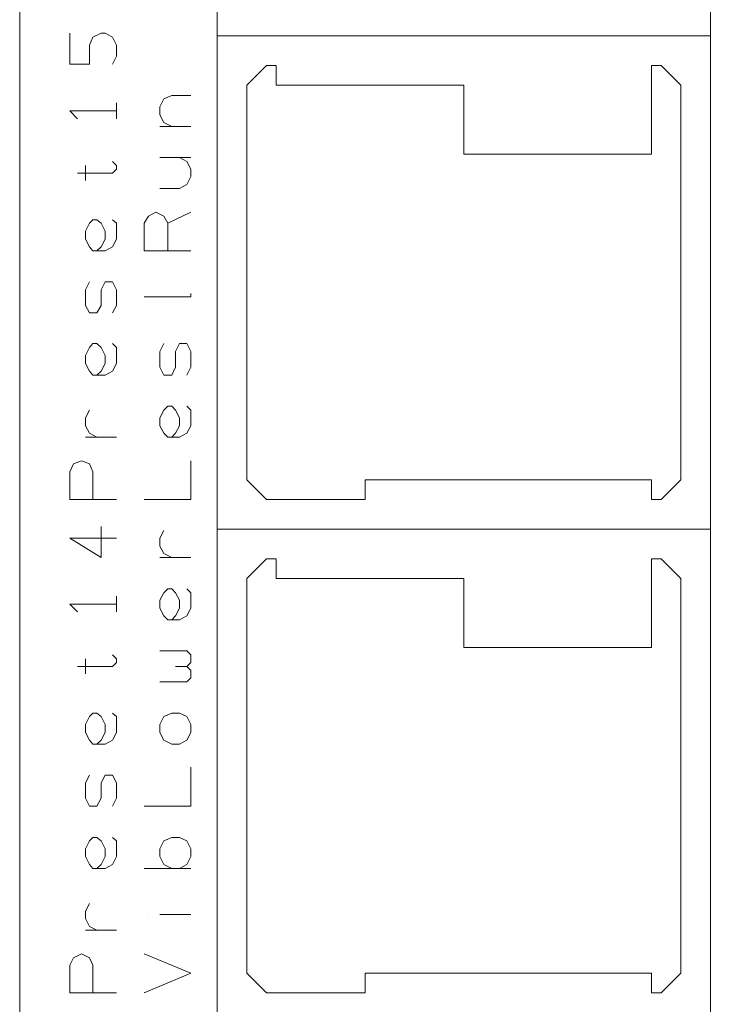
# Model space of a CAD drawing. Header units: millimetres. Extents: x -38 to 46, y -120 to 119.
# Tile 17 of 23: x -38 to -15, y 29 to 61. Entities that reach past the tile are written whole.
import ezdxf

# ---------------------------------------------------------------- set-up
doc = ezdxf.new("R2010")
doc.units = ezdxf.units.MM
doc.header["$MEASUREMENT"] = 0
doc.layers.add('Ebene 1', color=7, linetype='Continuous')

msp = doc.modelspace()

# ---------------------------------------------------------------- linework, layer by layer
at = {"layer": 'Ebene 1', "lineweight": 20}
for points, knots in [([(22.3873, 104.4081), (22.3873, 104.4081), (-37.6202, 104.4081), (-37.6202, 104.4081), (-37.6202, 104.4081), (-37.6202, 104.4081), (-37.6202, -109.9044), (-37.6202, -109.9044), (-37.6202, -109.9044), (-37.6202, -109.9044), (22.3873, -109.9044), (22.3873, -109.9044), (22.3873, -109.9044), (22.3873, -109.9044), (22.3873, 104.4081), (22.3873, 104.4081)], [0, 0, 0, 0, 0.2, 0.2, 0.2, 0.2, 0.4, 0.4, 0.4, 0.4, 0.6, 0.6, 0.6, 0.6, 1, 1, 1, 1]), ([(-31.2702, 60.5931), (-31.2702, 60.5931), (-15.3952, 60.5931), (-15.3952, 60.5931), (-15.3952, 60.5931), (-15.3952, 60.5931), (-15.3952, 76.4681), (-15.3952, 76.4681), (-15.3952, 76.4681), (-15.3952, 76.4681), (-31.2702, 76.4681), (-31.2702, 76.4681), (-31.2702, 76.4681), (-31.2702, 76.4681), (-31.2702, 60.5931), (-31.2702, 60.5931)], [0, 0, 0, 0, 0.2, 0.2, 0.2, 0.2, 0.4, 0.4, 0.4, 0.4, 0.6, 0.6, 0.6, 0.6, 1, 1, 1, 1]), ([(-34.6357, 59.6829), (-34.6357, 59.6829), (-34.5087, 59.9369), (-34.5087, 59.9369), (-34.5087, 59.9369), (-34.5087, 59.9369), (-34.5087, 60.2968), (-34.5087, 60.2968), (-34.5087, 60.2968), (-34.5087, 60.2968), (-34.6357, 60.5508), (-34.6357, 60.5508), (-34.6357, 60.5508), (-34.6357, 60.5508), (-34.8686, 60.6778), (-34.8686, 60.6778), (-34.8686, 60.6778), (-34.8686, 60.6778), (-34.9956, 60.6778), (-34.9956, 60.6778), (-34.9956, 60.6778), (-34.9956, 60.6778), (-35.2707, 60.5508), (-35.2707, 60.5508), (-35.2707, 60.5508), (-35.2707, 60.5508), (-35.3766, 60.2968), (-35.3766, 60.2968), (-35.3766, 60.2968), (-35.3766, 60.2968), (-35.3766, 59.6829), (-35.3766, 59.6829), (-35.3766, 59.6829), (-35.3766, 59.6829), (-36.0116, 59.6829), (-36.0116, 59.6829), (-36.0116, 59.6829), (-36.0116, 59.6829), (-36.0116, 60.6778), (-36.0116, 60.6778)], [0, 0, 0, 0, 0.0909091, 0.0909091, 0.0909091, 0.0909091, 0.1818182, 0.1818182, 0.1818182, 0.1818182, 0.2727273, 0.2727273, 0.2727273, 0.2727273, 0.3636364, 0.3636364, 0.3636364, 0.3636364, 0.4545455, 0.4545455, 0.4545455, 0.4545455, 0.5454545, 0.5454545, 0.5454545, 0.5454545, 0.6363636, 0.6363636, 0.6363636, 0.6363636, 0.7272727, 0.7272727, 0.7272727, 0.7272727, 0.8181818, 0.8181818, 0.8181818, 0.8181818, 1, 1, 1, 1]), ([(-31.2702, 44.7181), (-31.2702, 44.7181), (-15.3952, 44.7181), (-15.3952, 44.7181), (-15.3952, 44.7181), (-15.3952, 44.7181), (-15.3952, 60.5931), (-15.3952, 60.5931), (-15.3952, 60.5931), (-15.3952, 60.5931), (-31.2702, 60.5931), (-31.2702, 60.5931), (-31.2702, 60.5931), (-31.2702, 60.5931), (-31.2702, 44.7181), (-31.2702, 44.7181)], [0, 0, 0, 0, 0.2, 0.2, 0.2, 0.2, 0.4, 0.4, 0.4, 0.4, 0.6, 0.6, 0.6, 0.6, 1, 1, 1, 1]), ([(-16.3477, 46.3056), (-16.3477, 46.3056), (-16.3477, 59.0056), (-16.3477, 59.0056), (-16.3477, 59.0056), (-16.3477, 59.0056), (-16.9827, 59.6406), (-16.9827, 59.6406), (-16.9827, 59.6406), (-16.9827, 59.6406), (-17.3002, 59.6406), (-17.3002, 59.6406), (-17.3002, 59.6406), (-17.3002, 59.6406), (-17.3002, 56.7831), (-17.3002, 56.7831), (-17.3002, 56.7831), (-17.3002, 56.7831), (-23.3327, 56.7831), (-23.3327, 56.7831), (-23.3327, 56.7831), (-23.3327, 56.7831), (-23.3327, 59.0056), (-23.3327, 59.0056), (-23.3327, 59.0056), (-23.3327, 59.0056), (-29.3652, 59.0056), (-29.3652, 59.0056), (-29.3652, 59.0056), (-29.3652, 59.0056), (-29.3652, 59.6406), (-29.3652, 59.6406), (-29.3652, 59.6406), (-29.3652, 59.6406), (-29.6827, 59.6406), (-29.6827, 59.6406), (-29.6827, 59.6406), (-29.6827, 59.6406), (-30.3177, 59.0056), (-30.3177, 59.0056), (-30.3177, 59.0056), (-30.3177, 59.0056), (-30.3177, 46.3056), (-30.3177, 46.3056), (-30.3177, 46.3056), (-30.3177, 46.3056), (-29.6827, 45.6706), (-29.6827, 45.6706), (-29.6827, 45.6706), (-29.6827, 45.6706), (-26.5077, 45.6706), (-26.5077, 45.6706), (-26.5077, 45.6706), (-26.5077, 45.6706), (-26.5077, 46.3056), (-26.5077, 46.3056), (-26.5077, 46.3056), (-26.5077, 46.3056), (-17.3002, 46.3056), (-17.3002, 46.3056), (-17.3002, 46.3056), (-17.3002, 46.3056), (-17.3002, 45.6706), (-17.3002, 45.6706), (-17.3002, 45.6706), (-17.3002, 45.6706), (-16.9827, 45.6706), (-16.9827, 45.6706), (-16.9827, 45.6706), (-16.9827, 45.6706), (-16.3477, 46.3056), (-16.3477, 46.3056)], [0, 0, 0, 0, 0.0526316, 0.0526316, 0.0526316, 0.0526316, 0.1052632, 0.1052632, 0.1052632, 0.1052632, 0.1578947, 0.1578947, 0.1578947, 0.1578947, 0.2105263, 0.2105263, 0.2105263, 0.2105263, 0.2631579, 0.2631579, 0.2631579, 0.2631579, 0.3157895, 0.3157895, 0.3157895, 0.3157895, 0.3684211, 0.3684211, 0.3684211, 0.3684211, 0.4210526, 0.4210526, 0.4210526, 0.4210526, 0.4736842, 0.4736842, 0.4736842, 0.4736842, 0.5263158, 0.5263158, 0.5263158, 0.5263158, 0.5789474, 0.5789474, 0.5789474, 0.5789474, 0.6315789, 0.6315789, 0.6315789, 0.6315789, 0.6842105, 0.6842105, 0.6842105, 0.6842105, 0.7368421, 0.7368421, 0.7368421, 0.7368421, 0.7894737, 0.7894737, 0.7894737, 0.7894737, 0.8421053, 0.8421053, 0.8421053, 0.8421053, 0.8947368, 0.8947368, 0.8947368, 0.8947368, 1, 1, 1, 1]), ([(-32.7307, 57.6721), (-32.7307, 57.6721), (-32.9847, 57.7991), (-32.9847, 57.7991), (-32.9847, 57.7991), (-32.9847, 57.7991), (-33.1117, 58.0531), (-33.1117, 58.0531), (-33.1117, 58.0531), (-33.1117, 58.0531), (-33.1117, 58.3071), (-33.1117, 58.3071), (-33.1117, 58.3071), (-33.1117, 58.3071), (-32.9847, 58.5611), (-32.9847, 58.5611), (-32.9847, 58.5611), (-32.9847, 58.5611), (-32.7307, 58.6669), (-32.7307, 58.6669), (-32.7307, 58.6669), (-32.7307, 58.6669), (-32.1169, 58.6669), (-32.1169, 58.6669)], [0, 0, 0, 0, 0.1428571, 0.1428571, 0.1428571, 0.1428571, 0.2857143, 0.2857143, 0.2857143, 0.2857143, 0.4285714, 0.4285714, 0.4285714, 0.4285714, 0.5714286, 0.5714286, 0.5714286, 0.5714286, 0.7142857, 0.7142857, 0.7142857, 0.7142857, 1, 1, 1, 1]), ([(-34.5087, 58.1801), (-34.5087, 58.1801), (-36.0116, 58.1801), (-36.0116, 58.1801), (-36.0116, 58.1801), (-36.0116, 58.1801), (-35.7576, 57.9261), (-35.7576, 57.9261)], [0, 0, 0, 0, 0.3333333, 0.3333333, 0.3333333, 0.3333333, 1, 1, 1, 1]), ([(-35.7576, 56.1693), (-35.7576, 56.1693), (-34.6357, 56.1693), (-34.6357, 56.1693), (-34.6357, 56.1693), (-34.6357, 56.1693), (-34.5087, 56.2963), (-34.5087, 56.2963), (-34.5087, 56.2963), (-34.5087, 56.2963), (-34.5087, 56.4233), (-34.5087, 56.4233), (-34.5087, 56.4233), (-34.5087, 56.4233), (-34.6357, 56.5503), (-34.6357, 56.5503)], [0, 0, 0, 0, 0.2, 0.2, 0.2, 0.2, 0.4, 0.4, 0.4, 0.4, 0.6, 0.6, 0.6, 0.6, 1, 1, 1, 1]), ([(-33.1117, 55.6824), (-33.1117, 55.6824), (-32.4767, 55.6824), (-32.4767, 55.6824), (-32.4767, 55.6824), (-32.4767, 55.6824), (-32.2439, 55.8094), (-32.2439, 55.8094), (-32.2439, 55.8094), (-32.2439, 55.8094), (-32.1169, 56.0634), (-32.1169, 56.0634), (-32.1169, 56.0634), (-32.1169, 56.0634), (-32.1169, 56.2963), (-32.1169, 56.2963), (-32.1169, 56.2963), (-32.1169, 56.2963), (-32.2439, 56.5503), (-32.2439, 56.5503), (-32.2439, 56.5503), (-32.2439, 56.5503), (-32.4767, 56.6773), (-32.4767, 56.6773)], [0, 0, 0, 0, 0.1428571, 0.1428571, 0.1428571, 0.1428571, 0.2857143, 0.2857143, 0.2857143, 0.2857143, 0.4285714, 0.4285714, 0.4285714, 0.4285714, 0.5714286, 0.5714286, 0.5714286, 0.5714286, 0.7142857, 0.7142857, 0.7142857, 0.7142857, 1, 1, 1, 1]), ([(-32.1169, 53.6716), (-32.1169, 53.6716), (-33.6197, 53.6716), (-33.6197, 53.6716), (-33.6197, 53.6716), (-33.6197, 53.6716), (-33.6197, 54.5606), (-33.6197, 54.5606), (-33.6197, 54.5606), (-33.6197, 54.5606), (-33.4716, 54.7934), (-33.4716, 54.7934), (-33.4716, 54.7934), (-33.4716, 54.7934), (-33.2387, 54.9204), (-33.2387, 54.9204), (-33.2387, 54.9204), (-33.2387, 54.9204), (-32.9847, 54.7934), (-32.9847, 54.7934), (-32.9847, 54.7934), (-32.9847, 54.7934), (-32.8577, 54.5606), (-32.8577, 54.5606), (-32.8577, 54.5606), (-32.8577, 54.5606), (-32.8577, 53.6716), (-32.8577, 53.6716)], [0, 0, 0, 0, 0.125, 0.125, 0.125, 0.125, 0.25, 0.25, 0.25, 0.25, 0.375, 0.375, 0.375, 0.375, 0.5, 0.5, 0.5, 0.5, 0.625, 0.625, 0.625, 0.625, 0.75, 0.75, 0.75, 0.75, 1, 1, 1, 1]), ([(-34.6357, 54.6664), (-34.6357, 54.6664), (-34.5087, 54.5606), (-34.5087, 54.5606), (-34.5087, 54.5606), (-34.5087, 54.5606), (-34.5087, 54.0526), (-34.5087, 54.0526), (-34.5087, 54.0526), (-34.5087, 54.0526), (-34.6357, 53.7986), (-34.6357, 53.7986), (-34.6357, 53.7986), (-34.6357, 53.7986), (-34.8686, 53.6716), (-34.8686, 53.6716), (-34.8686, 53.6716), (-34.8686, 53.6716), (-35.2707, 53.6716), (-35.2707, 53.6716), (-35.2707, 53.6716), (-35.2707, 53.6716), (-35.3766, 53.7986), (-35.3766, 53.7986), (-35.3766, 53.7986), (-35.3766, 53.7986), (-35.5036, 54.0526), (-35.5036, 54.0526), (-35.5036, 54.0526), (-35.5036, 54.0526), (-35.5036, 54.3066), (-35.5036, 54.3066), (-35.5036, 54.3066), (-35.5036, 54.3066), (-35.3766, 54.5606), (-35.3766, 54.5606), (-35.3766, 54.5606), (-35.3766, 54.5606), (-35.2707, 54.6664), (-35.2707, 54.6664), (-35.2707, 54.6664), (-35.2707, 54.6664), (-35.1437, 54.6664), (-35.1437, 54.6664), (-35.1437, 54.6664), (-35.1437, 54.6664), (-34.9956, 54.5606), (-34.9956, 54.5606), (-34.9956, 54.5606), (-34.9956, 54.5606), (-34.8686, 54.3066), (-34.8686, 54.3066), (-34.8686, 54.3066), (-34.8686, 54.3066), (-34.8686, 54.0526), (-34.8686, 54.0526), (-34.8686, 54.0526), (-34.8686, 54.0526), (-34.9956, 53.7986), (-34.9956, 53.7986), (-34.9956, 53.7986), (-34.9956, 53.7986), (-35.1437, 53.6716), (-35.1437, 53.6716)], [0, 0, 0, 0, 0.0588235, 0.0588235, 0.0588235, 0.0588235, 0.1176471, 0.1176471, 0.1176471, 0.1176471, 0.1764706, 0.1764706, 0.1764706, 0.1764706, 0.2352941, 0.2352941, 0.2352941, 0.2352941, 0.2941176, 0.2941176, 0.2941176, 0.2941176, 0.3529412, 0.3529412, 0.3529412, 0.3529412, 0.4117647, 0.4117647, 0.4117647, 0.4117647, 0.4705882, 0.4705882, 0.4705882, 0.4705882, 0.5294118, 0.5294118, 0.5294118, 0.5294118, 0.5882353, 0.5882353, 0.5882353, 0.5882353, 0.6470588, 0.6470588, 0.6470588, 0.6470588, 0.7058824, 0.7058824, 0.7058824, 0.7058824, 0.7647059, 0.7647059, 0.7647059, 0.7647059, 0.8235294, 0.8235294, 0.8235294, 0.8235294, 0.8823529, 0.8823529, 0.8823529, 0.8823529, 1, 1, 1, 1]), ([(-34.6357, 51.6819), (-34.6357, 51.6819), (-34.5087, 51.9148), (-34.5087, 51.9148), (-34.5087, 51.9148), (-34.5087, 51.9148), (-34.5087, 52.4228), (-34.5087, 52.4228), (-34.5087, 52.4228), (-34.5087, 52.4228), (-34.6357, 52.6768), (-34.6357, 52.6768), (-34.6357, 52.6768), (-34.6357, 52.6768), (-34.8686, 52.6768), (-34.8686, 52.6768), (-34.8686, 52.6768), (-34.8686, 52.6768), (-34.9956, 52.4228), (-34.9956, 52.4228), (-34.9956, 52.4228), (-34.9956, 52.4228), (-34.9956, 51.9148), (-34.9956, 51.9148), (-34.9956, 51.9148), (-34.9956, 51.9148), (-35.1437, 51.6819), (-35.1437, 51.6819), (-35.1437, 51.6819), (-35.1437, 51.6819), (-35.3766, 51.6819), (-35.3766, 51.6819), (-35.3766, 51.6819), (-35.3766, 51.6819), (-35.5036, 51.9148), (-35.5036, 51.9148), (-35.5036, 51.9148), (-35.5036, 51.9148), (-35.5036, 52.4228), (-35.5036, 52.4228), (-35.5036, 52.4228), (-35.5036, 52.4228), (-35.3766, 52.6768), (-35.3766, 52.6768)], [0, 0, 0, 0, 0.0833333, 0.0833333, 0.0833333, 0.0833333, 0.1666667, 0.1666667, 0.1666667, 0.1666667, 0.25, 0.25, 0.25, 0.25, 0.3333333, 0.3333333, 0.3333333, 0.3333333, 0.4166667, 0.4166667, 0.4166667, 0.4166667, 0.5, 0.5, 0.5, 0.5, 0.5833333, 0.5833333, 0.5833333, 0.5833333, 0.6666667, 0.6666667, 0.6666667, 0.6666667, 0.75, 0.75, 0.75, 0.75, 0.8333333, 0.8333333, 0.8333333, 0.8333333, 1, 1, 1, 1]), ([(-32.1169, 52.2958), (-32.1169, 52.2958), (-32.1169, 52.1899), (-32.1169, 52.1899), (-32.1169, 52.1899), (-32.1169, 52.1899), (-33.6197, 52.1899), (-33.6197, 52.1899)], [0, 0, 0, 0, 0.3333333, 0.3333333, 0.3333333, 0.3333333, 1, 1, 1, 1]), ([(-34.6357, 50.6871), (-34.6357, 50.6871), (-34.5087, 50.5601), (-34.5087, 50.5601), (-34.5087, 50.5601), (-34.5087, 50.5601), (-34.5087, 50.0521), (-34.5087, 50.0521), (-34.5087, 50.0521), (-34.5087, 50.0521), (-34.6357, 49.7981), (-34.6357, 49.7981), (-34.6357, 49.7981), (-34.6357, 49.7981), (-34.8686, 49.6711), (-34.8686, 49.6711), (-34.8686, 49.6711), (-34.8686, 49.6711), (-35.2707, 49.6711), (-35.2707, 49.6711), (-35.2707, 49.6711), (-35.2707, 49.6711), (-35.3766, 49.7981), (-35.3766, 49.7981), (-35.3766, 49.7981), (-35.3766, 49.7981), (-35.5036, 50.0521), (-35.5036, 50.0521), (-35.5036, 50.0521), (-35.5036, 50.0521), (-35.5036, 50.3061), (-35.5036, 50.3061), (-35.5036, 50.3061), (-35.5036, 50.3061), (-35.3766, 50.5601), (-35.3766, 50.5601), (-35.3766, 50.5601), (-35.3766, 50.5601), (-35.2707, 50.6871), (-35.2707, 50.6871), (-35.2707, 50.6871), (-35.2707, 50.6871), (-35.1437, 50.6871), (-35.1437, 50.6871), (-35.1437, 50.6871), (-35.1437, 50.6871), (-34.9956, 50.5601), (-34.9956, 50.5601), (-34.9956, 50.5601), (-34.9956, 50.5601), (-34.8686, 50.3061), (-34.8686, 50.3061), (-34.8686, 50.3061), (-34.8686, 50.3061), (-34.8686, 50.0521), (-34.8686, 50.0521), (-34.8686, 50.0521), (-34.8686, 50.0521), (-34.9956, 49.7981), (-34.9956, 49.7981), (-34.9956, 49.7981), (-34.9956, 49.7981), (-35.1437, 49.6711), (-35.1437, 49.6711)], [0, 0, 0, 0, 0.0588235, 0.0588235, 0.0588235, 0.0588235, 0.1176471, 0.1176471, 0.1176471, 0.1176471, 0.1764706, 0.1764706, 0.1764706, 0.1764706, 0.2352941, 0.2352941, 0.2352941, 0.2352941, 0.2941176, 0.2941176, 0.2941176, 0.2941176, 0.3529412, 0.3529412, 0.3529412, 0.3529412, 0.4117647, 0.4117647, 0.4117647, 0.4117647, 0.4705882, 0.4705882, 0.4705882, 0.4705882, 0.5294118, 0.5294118, 0.5294118, 0.5294118, 0.5882353, 0.5882353, 0.5882353, 0.5882353, 0.6470588, 0.6470588, 0.6470588, 0.6470588, 0.7058824, 0.7058824, 0.7058824, 0.7058824, 0.7647059, 0.7647059, 0.7647059, 0.7647059, 0.8235294, 0.8235294, 0.8235294, 0.8235294, 0.8823529, 0.8823529, 0.8823529, 0.8823529, 1, 1, 1, 1]), ([(-32.2439, 49.6711), (-32.2439, 49.6711), (-32.1169, 49.9251), (-32.1169, 49.9251), (-32.1169, 49.9251), (-32.1169, 49.9251), (-32.1169, 50.4331), (-32.1169, 50.4331), (-32.1169, 50.4331), (-32.1169, 50.4331), (-32.2439, 50.6871), (-32.2439, 50.6871), (-32.2439, 50.6871), (-32.2439, 50.6871), (-32.4767, 50.6871), (-32.4767, 50.6871), (-32.4767, 50.6871), (-32.4767, 50.6871), (-32.6037, 50.4331), (-32.6037, 50.4331), (-32.6037, 50.4331), (-32.6037, 50.4331), (-32.6037, 49.9251), (-32.6037, 49.9251), (-32.6037, 49.9251), (-32.6037, 49.9251), (-32.7307, 49.6711), (-32.7307, 49.6711), (-32.7307, 49.6711), (-32.7307, 49.6711), (-32.9847, 49.6711), (-32.9847, 49.6711), (-32.9847, 49.6711), (-32.9847, 49.6711), (-33.1117, 49.9251), (-33.1117, 49.9251), (-33.1117, 49.9251), (-33.1117, 49.9251), (-33.1117, 50.4331), (-33.1117, 50.4331), (-33.1117, 50.4331), (-33.1117, 50.4331), (-32.9847, 50.6871), (-32.9847, 50.6871)], [0, 0, 0, 0, 0.0833333, 0.0833333, 0.0833333, 0.0833333, 0.1666667, 0.1666667, 0.1666667, 0.1666667, 0.25, 0.25, 0.25, 0.25, 0.3333333, 0.3333333, 0.3333333, 0.3333333, 0.4166667, 0.4166667, 0.4166667, 0.4166667, 0.5, 0.5, 0.5, 0.5, 0.5833333, 0.5833333, 0.5833333, 0.5833333, 0.6666667, 0.6666667, 0.6666667, 0.6666667, 0.75, 0.75, 0.75, 0.75, 0.8333333, 0.8333333, 0.8333333, 0.8333333, 1, 1, 1, 1]), ([(-35.1437, 47.6814), (-35.1437, 47.6814), (-35.3766, 47.8084), (-35.3766, 47.8084), (-35.3766, 47.8084), (-35.3766, 47.8084), (-35.5036, 48.0413), (-35.5036, 48.0413), (-35.5036, 48.0413), (-35.5036, 48.0413), (-35.5036, 48.2953), (-35.5036, 48.2953), (-35.5036, 48.2953), (-35.5036, 48.2953), (-35.3766, 48.5493), (-35.3766, 48.5493)], [0, 0, 0, 0, 0.2, 0.2, 0.2, 0.2, 0.4, 0.4, 0.4, 0.4, 0.6, 0.6, 0.6, 0.6, 1, 1, 1, 1]), ([(-32.2439, 48.6763), (-32.2439, 48.6763), (-32.1169, 48.5493), (-32.1169, 48.5493), (-32.1169, 48.5493), (-32.1169, 48.5493), (-32.1169, 48.0413), (-32.1169, 48.0413), (-32.1169, 48.0413), (-32.1169, 48.0413), (-32.2439, 47.8084), (-32.2439, 47.8084), (-32.2439, 47.8084), (-32.2439, 47.8084), (-32.4767, 47.6814), (-32.4767, 47.6814), (-32.4767, 47.6814), (-32.4767, 47.6814), (-32.8577, 47.6814), (-32.8577, 47.6814), (-32.8577, 47.6814), (-32.8577, 47.6814), (-32.9847, 47.8084), (-32.9847, 47.8084), (-32.9847, 47.8084), (-32.9847, 47.8084), (-33.1117, 48.0413), (-33.1117, 48.0413), (-33.1117, 48.0413), (-33.1117, 48.0413), (-33.1117, 48.2953), (-33.1117, 48.2953), (-33.1117, 48.2953), (-33.1117, 48.2953), (-32.9847, 48.5493), (-32.9847, 48.5493), (-32.9847, 48.5493), (-32.9847, 48.5493), (-32.8577, 48.6763), (-32.8577, 48.6763), (-32.8577, 48.6763), (-32.8577, 48.6763), (-32.7307, 48.6763), (-32.7307, 48.6763), (-32.7307, 48.6763), (-32.7307, 48.6763), (-32.6037, 48.5493), (-32.6037, 48.5493), (-32.6037, 48.5493), (-32.6037, 48.5493), (-32.4767, 48.2953), (-32.4767, 48.2953), (-32.4767, 48.2953), (-32.4767, 48.2953), (-32.4767, 48.0413), (-32.4767, 48.0413), (-32.4767, 48.0413), (-32.4767, 48.0413), (-32.6037, 47.8084), (-32.6037, 47.8084), (-32.6037, 47.8084), (-32.6037, 47.8084), (-32.7307, 47.6814), (-32.7307, 47.6814)], [0, 0, 0, 0, 0.0588235, 0.0588235, 0.0588235, 0.0588235, 0.1176471, 0.1176471, 0.1176471, 0.1176471, 0.1764706, 0.1764706, 0.1764706, 0.1764706, 0.2352941, 0.2352941, 0.2352941, 0.2352941, 0.2941176, 0.2941176, 0.2941176, 0.2941176, 0.3529412, 0.3529412, 0.3529412, 0.3529412, 0.4117647, 0.4117647, 0.4117647, 0.4117647, 0.4705882, 0.4705882, 0.4705882, 0.4705882, 0.5294118, 0.5294118, 0.5294118, 0.5294118, 0.5882353, 0.5882353, 0.5882353, 0.5882353, 0.6470588, 0.6470588, 0.6470588, 0.6470588, 0.7058824, 0.7058824, 0.7058824, 0.7058824, 0.7647059, 0.7647059, 0.7647059, 0.7647059, 0.8235294, 0.8235294, 0.8235294, 0.8235294, 0.8823529, 0.8823529, 0.8823529, 0.8823529, 1, 1, 1, 1]), ([(-34.5087, 45.6706), (-34.5087, 45.6706), (-36.0116, 45.6706), (-36.0116, 45.6706), (-36.0116, 45.6706), (-36.0116, 45.6706), (-36.0116, 46.5596), (-36.0116, 46.5596), (-36.0116, 46.5596), (-36.0116, 46.5596), (-35.8846, 46.8136), (-35.8846, 46.8136), (-35.8846, 46.8136), (-35.8846, 46.8136), (-35.6306, 46.9194), (-35.6306, 46.9194), (-35.6306, 46.9194), (-35.6306, 46.9194), (-35.3766, 46.8136), (-35.3766, 46.8136), (-35.3766, 46.8136), (-35.3766, 46.8136), (-35.2707, 46.5596), (-35.2707, 46.5596), (-35.2707, 46.5596), (-35.2707, 46.5596), (-35.2707, 45.6706), (-35.2707, 45.6706)], [0, 0, 0, 0, 0.125, 0.125, 0.125, 0.125, 0.25, 0.25, 0.25, 0.25, 0.375, 0.375, 0.375, 0.375, 0.5, 0.5, 0.5, 0.5, 0.625, 0.625, 0.625, 0.625, 0.75, 0.75, 0.75, 0.75, 1, 1, 1, 1]), ([(-33.6197, 45.6706), (-33.6197, 45.6706), (-32.1169, 45.6706), (-32.1169, 45.6706), (-32.1169, 45.6706), (-32.1169, 45.6706), (-32.1169, 46.9194), (-32.1169, 46.9194)], [0, 0, 0, 0, 0.3333333, 0.3333333, 0.3333333, 0.3333333, 1, 1, 1, 1]), ([(-34.5087, 44.4218), (-34.5087, 44.4218), (-36.0116, 44.4218), (-36.0116, 44.4218), (-36.0116, 44.4218), (-36.0116, 44.4218), (-34.9956, 43.8079), (-34.9956, 43.8079), (-34.9956, 43.8079), (-34.9956, 43.8079), (-34.9956, 44.8028), (-34.9956, 44.8028)], [0, 0, 0, 0, 0.25, 0.25, 0.25, 0.25, 0.5, 0.5, 0.5, 0.5, 1, 1, 1, 1]), ([(-31.2702, 28.8431), (-31.2702, 28.8431), (-15.3952, 28.8431), (-15.3952, 28.8431), (-15.3952, 28.8431), (-15.3952, 28.8431), (-15.3952, 44.7181), (-15.3952, 44.7181), (-15.3952, 44.7181), (-15.3952, 44.7181), (-31.2702, 44.7181), (-31.2702, 44.7181), (-31.2702, 44.7181), (-31.2702, 44.7181), (-31.2702, 28.8431), (-31.2702, 28.8431)], [0, 0, 0, 0, 0.2, 0.2, 0.2, 0.2, 0.4, 0.4, 0.4, 0.4, 0.6, 0.6, 0.6, 0.6, 1, 1, 1, 1]), ([(-32.7307, 43.8079), (-32.7307, 43.8079), (-32.9847, 43.9349), (-32.9847, 43.9349), (-32.9847, 43.9349), (-32.9847, 43.9349), (-33.1117, 44.1678), (-33.1117, 44.1678), (-33.1117, 44.1678), (-33.1117, 44.1678), (-33.1117, 44.4218), (-33.1117, 44.4218), (-33.1117, 44.4218), (-33.1117, 44.4218), (-32.9847, 44.6758), (-32.9847, 44.6758)], [0, 0, 0, 0, 0.2, 0.2, 0.2, 0.2, 0.4, 0.4, 0.4, 0.4, 0.6, 0.6, 0.6, 0.6, 1, 1, 1, 1]), ([(-16.3477, 30.4306), (-16.3477, 30.4306), (-16.3477, 43.1306), (-16.3477, 43.1306), (-16.3477, 43.1306), (-16.3477, 43.1306), (-16.9827, 43.7656), (-16.9827, 43.7656), (-16.9827, 43.7656), (-16.9827, 43.7656), (-17.3002, 43.7656), (-17.3002, 43.7656), (-17.3002, 43.7656), (-17.3002, 43.7656), (-17.3002, 40.9081), (-17.3002, 40.9081), (-17.3002, 40.9081), (-17.3002, 40.9081), (-23.3327, 40.9081), (-23.3327, 40.9081), (-23.3327, 40.9081), (-23.3327, 40.9081), (-23.3327, 43.1306), (-23.3327, 43.1306), (-23.3327, 43.1306), (-23.3327, 43.1306), (-29.3652, 43.1306), (-29.3652, 43.1306), (-29.3652, 43.1306), (-29.3652, 43.1306), (-29.3652, 43.7656), (-29.3652, 43.7656), (-29.3652, 43.7656), (-29.3652, 43.7656), (-29.6827, 43.7656), (-29.6827, 43.7656), (-29.6827, 43.7656), (-29.6827, 43.7656), (-30.3177, 43.1306), (-30.3177, 43.1306), (-30.3177, 43.1306), (-30.3177, 43.1306), (-30.3177, 30.4306), (-30.3177, 30.4306), (-30.3177, 30.4306), (-30.3177, 30.4306), (-29.6827, 29.7956), (-29.6827, 29.7956), (-29.6827, 29.7956), (-29.6827, 29.7956), (-26.5077, 29.7956), (-26.5077, 29.7956), (-26.5077, 29.7956), (-26.5077, 29.7956), (-26.5077, 30.4306), (-26.5077, 30.4306), (-26.5077, 30.4306), (-26.5077, 30.4306), (-17.3002, 30.4306), (-17.3002, 30.4306), (-17.3002, 30.4306), (-17.3002, 30.4306), (-17.3002, 29.7956), (-17.3002, 29.7956), (-17.3002, 29.7956), (-17.3002, 29.7956), (-16.9827, 29.7956), (-16.9827, 29.7956), (-16.9827, 29.7956), (-16.9827, 29.7956), (-16.3477, 30.4306), (-16.3477, 30.4306)], [0, 0, 0, 0, 0.0526316, 0.0526316, 0.0526316, 0.0526316, 0.1052632, 0.1052632, 0.1052632, 0.1052632, 0.1578947, 0.1578947, 0.1578947, 0.1578947, 0.2105263, 0.2105263, 0.2105263, 0.2105263, 0.2631579, 0.2631579, 0.2631579, 0.2631579, 0.3157895, 0.3157895, 0.3157895, 0.3157895, 0.3684211, 0.3684211, 0.3684211, 0.3684211, 0.4210526, 0.4210526, 0.4210526, 0.4210526, 0.4736842, 0.4736842, 0.4736842, 0.4736842, 0.5263158, 0.5263158, 0.5263158, 0.5263158, 0.5789474, 0.5789474, 0.5789474, 0.5789474, 0.6315789, 0.6315789, 0.6315789, 0.6315789, 0.6842105, 0.6842105, 0.6842105, 0.6842105, 0.7368421, 0.7368421, 0.7368421, 0.7368421, 0.7894737, 0.7894737, 0.7894737, 0.7894737, 0.8421053, 0.8421053, 0.8421053, 0.8421053, 0.8947368, 0.8947368, 0.8947368, 0.8947368, 1, 1, 1, 1]), ([(-32.1169, 42.4321), (-32.1169, 42.4321), (-32.1169, 42.1781), (-32.1169, 42.1781), (-32.1169, 42.1781), (-32.1169, 42.1781), (-32.2439, 41.9241), (-32.2439, 41.9241), (-32.2439, 41.9241), (-32.2439, 41.9241), (-32.4767, 41.7971), (-32.4767, 41.7971), (-32.4767, 41.7971), (-32.4767, 41.7971), (-32.8577, 41.7971), (-32.8577, 41.7971), (-32.8577, 41.7971), (-32.8577, 41.7971), (-32.9847, 41.9241), (-32.9847, 41.9241), (-32.9847, 41.9241), (-32.9847, 41.9241), (-33.1117, 42.1781), (-33.1117, 42.1781), (-33.1117, 42.1781), (-33.1117, 42.1781), (-33.1117, 42.4321), (-33.1117, 42.4321), (-33.1117, 42.4321), (-33.1117, 42.4321), (-32.9847, 42.6649), (-32.9847, 42.6649), (-32.9847, 42.6649), (-32.9847, 42.6649), (-32.8577, 42.7919), (-32.8577, 42.7919), (-32.8577, 42.7919), (-32.8577, 42.7919), (-32.7307, 42.7919), (-32.7307, 42.7919), (-32.7307, 42.7919), (-32.7307, 42.7919), (-32.6037, 42.6649), (-32.6037, 42.6649), (-32.6037, 42.6649), (-32.6037, 42.6649), (-32.4767, 42.4321), (-32.4767, 42.4321), (-32.4767, 42.4321), (-32.4767, 42.4321), (-32.4767, 42.1781), (-32.4767, 42.1781), (-32.4767, 42.1781), (-32.4767, 42.1781), (-32.6037, 41.9241), (-32.6037, 41.9241), (-32.6037, 41.9241), (-32.6037, 41.9241), (-32.7307, 41.7971), (-32.7307, 41.7971)], [0, 0, 0, 0, 0.0625, 0.0625, 0.0625, 0.0625, 0.125, 0.125, 0.125, 0.125, 0.1875, 0.1875, 0.1875, 0.1875, 0.25, 0.25, 0.25, 0.25, 0.3125, 0.3125, 0.3125, 0.3125, 0.375, 0.375, 0.375, 0.375, 0.4375, 0.4375, 0.4375, 0.4375, 0.5, 0.5, 0.5, 0.5, 0.5625, 0.5625, 0.5625, 0.5625, 0.625, 0.625, 0.625, 0.625, 0.6875, 0.6875, 0.6875, 0.6875, 0.75, 0.75, 0.75, 0.75, 0.8125, 0.8125, 0.8125, 0.8125, 0.875, 0.875, 0.875, 0.875, 1, 1, 1, 1]), ([(-32.2439, 42.7919), (-32.2439, 42.7919), (-32.1169, 42.6649), (-32.1169, 42.6649), (-32.1169, 42.6649), (-32.1169, 42.6649), (-32.1169, 42.4321), (-32.1169, 42.4321)], [0, 0, 0, 0, 0.3333333, 0.3333333, 0.3333333, 0.3333333, 1, 1, 1, 1]), ([(-34.5087, 42.3051), (-34.5087, 42.3051), (-36.0116, 42.3051), (-36.0116, 42.3051), (-36.0116, 42.3051), (-36.0116, 42.3051), (-35.7576, 42.0511), (-35.7576, 42.0511)], [0, 0, 0, 0, 0.3333333, 0.3333333, 0.3333333, 0.3333333, 1, 1, 1, 1]), ([(-34.6357, 40.2943), (-34.6357, 40.2943), (-34.5087, 40.4213), (-34.5087, 40.4213), (-34.5087, 40.4213), (-34.5087, 40.4213), (-34.5087, 40.5483), (-34.5087, 40.5483), (-34.5087, 40.5483), (-34.5087, 40.5483), (-34.6357, 40.6753), (-34.6357, 40.6753)], [0, 0, 0, 0, 0.25, 0.25, 0.25, 0.25, 0.5, 0.5, 0.5, 0.5, 1, 1, 1, 1]), ([(-32.2439, 40.2943), (-32.2439, 40.2943), (-32.1169, 40.4213), (-32.1169, 40.4213), (-32.1169, 40.4213), (-32.1169, 40.4213), (-32.1169, 40.6753), (-32.1169, 40.6753), (-32.1169, 40.6753), (-32.1169, 40.6753), (-32.2439, 40.8023), (-32.2439, 40.8023), (-32.2439, 40.8023), (-32.2439, 40.8023), (-33.1117, 40.8023), (-33.1117, 40.8023)], [0, 0, 0, 0, 0.2, 0.2, 0.2, 0.2, 0.4, 0.4, 0.4, 0.4, 0.6, 0.6, 0.6, 0.6, 1, 1, 1, 1]), ([(-33.1117, 39.8074), (-33.1117, 39.8074), (-32.2439, 39.8074), (-32.2439, 39.8074), (-32.2439, 39.8074), (-32.2439, 39.8074), (-32.1169, 39.9344), (-32.1169, 39.9344), (-32.1169, 39.9344), (-32.1169, 39.9344), (-32.1169, 40.1673), (-32.1169, 40.1673), (-32.1169, 40.1673), (-32.1169, 40.1673), (-32.2439, 40.2943), (-32.2439, 40.2943), (-32.2439, 40.2943), (-32.2439, 40.2943), (-32.6037, 40.2943), (-32.6037, 40.2943)], [0, 0, 0, 0, 0.1666667, 0.1666667, 0.1666667, 0.1666667, 0.3333333, 0.3333333, 0.3333333, 0.3333333, 0.5, 0.5, 0.5, 0.5, 0.6666667, 0.6666667, 0.6666667, 0.6666667, 1, 1, 1, 1]), ([(-34.6357, 38.7914), (-34.6357, 38.7914), (-34.5087, 38.6856), (-34.5087, 38.6856), (-34.5087, 38.6856), (-34.5087, 38.6856), (-34.5087, 38.1776), (-34.5087, 38.1776), (-34.5087, 38.1776), (-34.5087, 38.1776), (-34.6357, 37.9236), (-34.6357, 37.9236), (-34.6357, 37.9236), (-34.6357, 37.9236), (-34.8686, 37.7966), (-34.8686, 37.7966), (-34.8686, 37.7966), (-34.8686, 37.7966), (-35.2707, 37.7966), (-35.2707, 37.7966), (-35.2707, 37.7966), (-35.2707, 37.7966), (-35.3766, 37.9236), (-35.3766, 37.9236), (-35.3766, 37.9236), (-35.3766, 37.9236), (-35.5036, 38.1776), (-35.5036, 38.1776), (-35.5036, 38.1776), (-35.5036, 38.1776), (-35.5036, 38.4316), (-35.5036, 38.4316), (-35.5036, 38.4316), (-35.5036, 38.4316), (-35.3766, 38.6856), (-35.3766, 38.6856), (-35.3766, 38.6856), (-35.3766, 38.6856), (-35.2707, 38.7914), (-35.2707, 38.7914), (-35.2707, 38.7914), (-35.2707, 38.7914), (-35.1437, 38.7914), (-35.1437, 38.7914), (-35.1437, 38.7914), (-35.1437, 38.7914), (-34.9956, 38.6856), (-34.9956, 38.6856), (-34.9956, 38.6856), (-34.9956, 38.6856), (-34.8686, 38.4316), (-34.8686, 38.4316), (-34.8686, 38.4316), (-34.8686, 38.4316), (-34.8686, 38.1776), (-34.8686, 38.1776), (-34.8686, 38.1776), (-34.8686, 38.1776), (-34.9956, 37.9236), (-34.9956, 37.9236), (-34.9956, 37.9236), (-34.9956, 37.9236), (-35.1437, 37.7966), (-35.1437, 37.7966)], [0, 0, 0, 0, 0.0588235, 0.0588235, 0.0588235, 0.0588235, 0.1176471, 0.1176471, 0.1176471, 0.1176471, 0.1764706, 0.1764706, 0.1764706, 0.1764706, 0.2352941, 0.2352941, 0.2352941, 0.2352941, 0.2941176, 0.2941176, 0.2941176, 0.2941176, 0.3529412, 0.3529412, 0.3529412, 0.3529412, 0.4117647, 0.4117647, 0.4117647, 0.4117647, 0.4705882, 0.4705882, 0.4705882, 0.4705882, 0.5294118, 0.5294118, 0.5294118, 0.5294118, 0.5882353, 0.5882353, 0.5882353, 0.5882353, 0.6470588, 0.6470588, 0.6470588, 0.6470588, 0.7058824, 0.7058824, 0.7058824, 0.7058824, 0.7647059, 0.7647059, 0.7647059, 0.7647059, 0.8235294, 0.8235294, 0.8235294, 0.8235294, 0.8823529, 0.8823529, 0.8823529, 0.8823529, 1, 1, 1, 1]), ([(-32.4767, 37.7966), (-32.4767, 37.7966), (-32.2439, 37.9236), (-32.2439, 37.9236), (-32.2439, 37.9236), (-32.2439, 37.9236), (-32.1169, 38.1776), (-32.1169, 38.1776), (-32.1169, 38.1776), (-32.1169, 38.1776), (-32.1169, 38.4316), (-32.1169, 38.4316), (-32.1169, 38.4316), (-32.1169, 38.4316), (-32.2439, 38.6856), (-32.2439, 38.6856), (-32.2439, 38.6856), (-32.2439, 38.6856), (-32.4767, 38.7914), (-32.4767, 38.7914), (-32.4767, 38.7914), (-32.4767, 38.7914), (-32.7307, 38.7914), (-32.7307, 38.7914), (-32.7307, 38.7914), (-32.7307, 38.7914), (-32.9847, 38.6856), (-32.9847, 38.6856), (-32.9847, 38.6856), (-32.9847, 38.6856), (-33.1117, 38.4316), (-33.1117, 38.4316), (-33.1117, 38.4316), (-33.1117, 38.4316), (-33.1117, 38.1776), (-33.1117, 38.1776), (-33.1117, 38.1776), (-33.1117, 38.1776), (-32.9847, 37.9236), (-32.9847, 37.9236), (-32.9847, 37.9236), (-32.9847, 37.9236), (-32.7307, 37.7966), (-32.7307, 37.7966), (-32.7307, 37.7966), (-32.7307, 37.7966), (-32.4767, 37.7966), (-32.4767, 37.7966)], [0, 0, 0, 0, 0.0769231, 0.0769231, 0.0769231, 0.0769231, 0.1538462, 0.1538462, 0.1538462, 0.1538462, 0.2307692, 0.2307692, 0.2307692, 0.2307692, 0.3076923, 0.3076923, 0.3076923, 0.3076923, 0.3846154, 0.3846154, 0.3846154, 0.3846154, 0.4615385, 0.4615385, 0.4615385, 0.4615385, 0.5384615, 0.5384615, 0.5384615, 0.5384615, 0.6153846, 0.6153846, 0.6153846, 0.6153846, 0.6923077, 0.6923077, 0.6923077, 0.6923077, 0.7692308, 0.7692308, 0.7692308, 0.7692308, 0.8461538, 0.8461538, 0.8461538, 0.8461538, 1, 1, 1, 1]), ([(-34.6357, 35.8069), (-34.6357, 35.8069), (-34.5087, 36.0609), (-34.5087, 36.0609), (-34.5087, 36.0609), (-34.5087, 36.0609), (-34.5087, 36.5478), (-34.5087, 36.5478), (-34.5087, 36.5478), (-34.5087, 36.5478), (-34.6357, 36.8018), (-34.6357, 36.8018), (-34.6357, 36.8018), (-34.6357, 36.8018), (-34.8686, 36.8018), (-34.8686, 36.8018), (-34.8686, 36.8018), (-34.8686, 36.8018), (-34.9956, 36.5478), (-34.9956, 36.5478), (-34.9956, 36.5478), (-34.9956, 36.5478), (-34.9956, 36.0609), (-34.9956, 36.0609), (-34.9956, 36.0609), (-34.9956, 36.0609), (-35.1437, 35.8069), (-35.1437, 35.8069), (-35.1437, 35.8069), (-35.1437, 35.8069), (-35.3766, 35.8069), (-35.3766, 35.8069), (-35.3766, 35.8069), (-35.3766, 35.8069), (-35.5036, 36.0609), (-35.5036, 36.0609), (-35.5036, 36.0609), (-35.5036, 36.0609), (-35.5036, 36.5478), (-35.5036, 36.5478), (-35.5036, 36.5478), (-35.5036, 36.5478), (-35.3766, 36.8018), (-35.3766, 36.8018)], [0, 0, 0, 0, 0.0833333, 0.0833333, 0.0833333, 0.0833333, 0.1666667, 0.1666667, 0.1666667, 0.1666667, 0.25, 0.25, 0.25, 0.25, 0.3333333, 0.3333333, 0.3333333, 0.3333333, 0.4166667, 0.4166667, 0.4166667, 0.4166667, 0.5, 0.5, 0.5, 0.5, 0.5833333, 0.5833333, 0.5833333, 0.5833333, 0.6666667, 0.6666667, 0.6666667, 0.6666667, 0.75, 0.75, 0.75, 0.75, 0.8333333, 0.8333333, 0.8333333, 0.8333333, 1, 1, 1, 1]), ([(-33.6197, 35.8069), (-33.6197, 35.8069), (-32.1169, 35.8069), (-32.1169, 35.8069), (-32.1169, 35.8069), (-32.1169, 35.8069), (-32.1169, 37.0558), (-32.1169, 37.0558)], [0, 0, 0, 0, 0.3333333, 0.3333333, 0.3333333, 0.3333333, 1, 1, 1, 1]), ([(-34.6357, 34.7909), (-34.6357, 34.7909), (-34.5087, 34.6851), (-34.5087, 34.6851), (-34.5087, 34.6851), (-34.5087, 34.6851), (-34.5087, 34.1771), (-34.5087, 34.1771), (-34.5087, 34.1771), (-34.5087, 34.1771), (-34.6357, 33.9231), (-34.6357, 33.9231), (-34.6357, 33.9231), (-34.6357, 33.9231), (-34.8686, 33.7961), (-34.8686, 33.7961), (-34.8686, 33.7961), (-34.8686, 33.7961), (-35.2707, 33.7961), (-35.2707, 33.7961), (-35.2707, 33.7961), (-35.2707, 33.7961), (-35.3766, 33.9231), (-35.3766, 33.9231), (-35.3766, 33.9231), (-35.3766, 33.9231), (-35.5036, 34.1771), (-35.5036, 34.1771), (-35.5036, 34.1771), (-35.5036, 34.1771), (-35.5036, 34.4311), (-35.5036, 34.4311), (-35.5036, 34.4311), (-35.5036, 34.4311), (-35.3766, 34.6851), (-35.3766, 34.6851), (-35.3766, 34.6851), (-35.3766, 34.6851), (-35.2707, 34.7909), (-35.2707, 34.7909), (-35.2707, 34.7909), (-35.2707, 34.7909), (-35.1437, 34.7909), (-35.1437, 34.7909), (-35.1437, 34.7909), (-35.1437, 34.7909), (-34.9956, 34.6851), (-34.9956, 34.6851), (-34.9956, 34.6851), (-34.9956, 34.6851), (-34.8686, 34.4311), (-34.8686, 34.4311), (-34.8686, 34.4311), (-34.8686, 34.4311), (-34.8686, 34.1771), (-34.8686, 34.1771), (-34.8686, 34.1771), (-34.8686, 34.1771), (-34.9956, 33.9231), (-34.9956, 33.9231), (-34.9956, 33.9231), (-34.9956, 33.9231), (-35.1437, 33.7961), (-35.1437, 33.7961)], [0, 0, 0, 0, 0.0588235, 0.0588235, 0.0588235, 0.0588235, 0.1176471, 0.1176471, 0.1176471, 0.1176471, 0.1764706, 0.1764706, 0.1764706, 0.1764706, 0.2352941, 0.2352941, 0.2352941, 0.2352941, 0.2941176, 0.2941176, 0.2941176, 0.2941176, 0.3529412, 0.3529412, 0.3529412, 0.3529412, 0.4117647, 0.4117647, 0.4117647, 0.4117647, 0.4705882, 0.4705882, 0.4705882, 0.4705882, 0.5294118, 0.5294118, 0.5294118, 0.5294118, 0.5882353, 0.5882353, 0.5882353, 0.5882353, 0.6470588, 0.6470588, 0.6470588, 0.6470588, 0.7058824, 0.7058824, 0.7058824, 0.7058824, 0.7647059, 0.7647059, 0.7647059, 0.7647059, 0.8235294, 0.8235294, 0.8235294, 0.8235294, 0.8823529, 0.8823529, 0.8823529, 0.8823529, 1, 1, 1, 1]), ([(-32.4767, 33.7961), (-32.4767, 33.7961), (-32.2439, 33.9231), (-32.2439, 33.9231), (-32.2439, 33.9231), (-32.2439, 33.9231), (-32.1169, 34.1771), (-32.1169, 34.1771), (-32.1169, 34.1771), (-32.1169, 34.1771), (-32.1169, 34.4311), (-32.1169, 34.4311), (-32.1169, 34.4311), (-32.1169, 34.4311), (-32.2439, 34.6851), (-32.2439, 34.6851), (-32.2439, 34.6851), (-32.2439, 34.6851), (-32.4767, 34.7909), (-32.4767, 34.7909), (-32.4767, 34.7909), (-32.4767, 34.7909), (-32.7307, 34.7909), (-32.7307, 34.7909), (-32.7307, 34.7909), (-32.7307, 34.7909), (-32.9847, 34.6851), (-32.9847, 34.6851), (-32.9847, 34.6851), (-32.9847, 34.6851), (-33.1117, 34.4311), (-33.1117, 34.4311), (-33.1117, 34.4311), (-33.1117, 34.4311), (-33.1117, 34.1771), (-33.1117, 34.1771), (-33.1117, 34.1771), (-33.1117, 34.1771), (-32.9847, 33.9231), (-32.9847, 33.9231), (-32.9847, 33.9231), (-32.9847, 33.9231), (-32.7307, 33.7961), (-32.7307, 33.7961)], [0, 0, 0, 0, 0.0833333, 0.0833333, 0.0833333, 0.0833333, 0.1666667, 0.1666667, 0.1666667, 0.1666667, 0.25, 0.25, 0.25, 0.25, 0.3333333, 0.3333333, 0.3333333, 0.3333333, 0.4166667, 0.4166667, 0.4166667, 0.4166667, 0.5, 0.5, 0.5, 0.5, 0.5833333, 0.5833333, 0.5833333, 0.5833333, 0.6666667, 0.6666667, 0.6666667, 0.6666667, 0.75, 0.75, 0.75, 0.75, 0.8333333, 0.8333333, 0.8333333, 0.8333333, 1, 1, 1, 1]), ([(-35.1437, 31.8064), (-35.1437, 31.8064), (-35.3766, 31.9334), (-35.3766, 31.9334), (-35.3766, 31.9334), (-35.3766, 31.9334), (-35.5036, 32.1874), (-35.5036, 32.1874), (-35.5036, 32.1874), (-35.5036, 32.1874), (-35.5036, 32.4203), (-35.5036, 32.4203), (-35.5036, 32.4203), (-35.5036, 32.4203), (-35.3766, 32.6743), (-35.3766, 32.6743)], [0, 0, 0, 0, 0.2, 0.2, 0.2, 0.2, 0.4, 0.4, 0.4, 0.4, 0.6, 0.6, 0.6, 0.6, 1, 1, 1, 1]), ([(-34.5087, 29.7956), (-34.5087, 29.7956), (-36.0116, 29.7956), (-36.0116, 29.7956), (-36.0116, 29.7956), (-36.0116, 29.7956), (-36.0116, 30.6846), (-36.0116, 30.6846), (-36.0116, 30.6846), (-36.0116, 30.6846), (-35.8846, 30.9174), (-35.8846, 30.9174), (-35.8846, 30.9174), (-35.8846, 30.9174), (-35.6306, 31.0444), (-35.6306, 31.0444), (-35.6306, 31.0444), (-35.6306, 31.0444), (-35.3766, 30.9174), (-35.3766, 30.9174), (-35.3766, 30.9174), (-35.3766, 30.9174), (-35.2707, 30.6846), (-35.2707, 30.6846), (-35.2707, 30.6846), (-35.2707, 30.6846), (-35.2707, 29.7956), (-35.2707, 29.7956)], [0, 0, 0, 0, 0.125, 0.125, 0.125, 0.125, 0.25, 0.25, 0.25, 0.25, 0.375, 0.375, 0.375, 0.375, 0.5, 0.5, 0.5, 0.5, 0.625, 0.625, 0.625, 0.625, 0.75, 0.75, 0.75, 0.75, 1, 1, 1, 1]), ([(-33.6197, 29.7956), (-33.6197, 29.7956), (-32.1169, 30.4306), (-32.1169, 30.4306), (-32.1169, 30.4306), (-32.1169, 30.4306), (-33.6197, 31.0444), (-33.6197, 31.0444)], [0, 0, 0, 0, 0.3333333, 0.3333333, 0.3333333, 0.3333333, 1, 1, 1, 1])]:
    msp.add_open_spline(points, degree=3, knots=knots, dxfattribs=at)
for points in [[(-34.5087, 57.9261), (-34.5087, 57.9261), (-34.5087, 58.4341), (-34.5087, 58.4341)], [(-32.1169, 57.6721), (-32.1169, 57.6721), (-33.1117, 57.6721), (-33.1117, 57.6721)], [(-35.5036, 55.9364), (-35.5036, 55.9364), (-35.5036, 56.4233), (-35.5036, 56.4233)], [(-33.1117, 56.6773), (-33.1117, 56.6773), (-32.1169, 56.6773), (-32.1169, 56.6773)], [(-32.8577, 54.5606), (-32.8577, 54.5606), (-32.1169, 54.9204), (-32.1169, 54.9204)], [(-34.5087, 47.6814), (-34.5087, 47.6814), (-35.5036, 47.6814), (-35.5036, 47.6814)], [(-32.1169, 43.8079), (-32.1169, 43.8079), (-33.1117, 43.8079), (-33.1117, 43.8079)], [(-34.5087, 42.0511), (-34.5087, 42.0511), (-34.5087, 42.5591), (-34.5087, 42.5591)], [(-35.7576, 40.2943), (-35.7576, 40.2943), (-34.6357, 40.2943), (-34.6357, 40.2943)], [(-35.5036, 40.0614), (-35.5036, 40.0614), (-35.5036, 40.5483), (-35.5036, 40.5483)], [(-32.1169, 33.7961), (-32.1169, 33.7961), (-33.6197, 33.7961), (-33.6197, 33.7961)], [(-33.4716, 32.3144), (-33.4716, 32.3144), (-33.4716, 32.3144), (-33.4716, 32.3144)], [(-32.1169, 32.3144), (-32.1169, 32.3144), (-33.1117, 32.3144), (-33.1117, 32.3144)], [(-34.5087, 31.8064), (-34.5087, 31.8064), (-35.5036, 31.8064), (-35.5036, 31.8064)]]:
    msp.add_open_spline(points, degree=3, dxfattribs=at)

doc.saveas('drawing.dxf')
